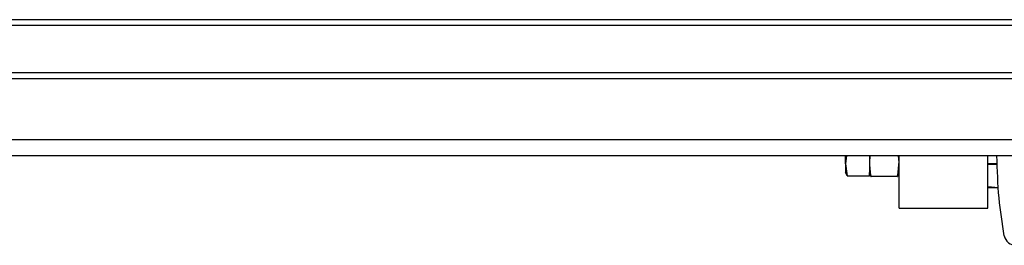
# Model space of a CAD drawing. Header units: millimetres. Extents: x 0 to 420, y 0 to 297.
# Tile 9 of 133: x 130.43 to 137.13, y 94.91 to 96.45. Entities that reach past the tile are written whole.
import ezdxf

# ---------------------------------------------------------------- set-up
doc = ezdxf.new("R2010")
doc.units = ezdxf.units.MM

msp = doc.modelspace()

# ---------------------------------------------------------------- linework, layer by layer
at = {"color": 7, "linetype": 'Continuous', "lineweight": 25}
for p, q in [((220.69328, 96.44895), (59.30672, 96.44895)), ((220.69328, 96.40861), (59.30672, 96.40861)), ((220.69328, 96.08583), (59.30672, 96.08583)), ((220.69328, 96.04549), (59.30672, 96.04549)), ((220.69328, 95.63147), (59.30672, 95.63147)), ((139.76375, 95.52098), (118.38182, 95.52098)), ((136.05297, 95.52098), (136.04603, 95.4674)), ((136.04603, 95.4674), (136.04603, 95.52098)), ((136.21157, 95.52098), (136.20742, 95.47652)), ((136.20742, 95.52098), (136.20742, 95.47652)), ((136.40915, 95.47652), (136.40499, 95.52098)), ((136.40915, 95.16635), (136.40915, 95.52098)), ((137.01435, 95.16635), (137.01435, 95.52098)), ((136.04603, 95.4674), (136.05651, 95.38647)), ((136.04603, 95.4674), (136.04603, 95.40415)), ((136.20742, 95.47652), (136.20742, 95.409)), ((137.01435, 95.46895), (137.07799, 95.46895)), ((137.01435, 95.46491), (137.07588, 95.46491)), ((136.05651, 95.38647), (136.04603, 95.4073)), ((136.05651, 95.38647), (136.20742, 95.38647)), ((136.20742, 95.38647), (136.20742, 95.409)), ((136.21877, 95.38022), (136.20742, 95.3888)), ((136.39779, 95.38022), (136.21877, 95.38022)), ((136.40915, 95.3888), (136.39779, 95.38022)), ((137.01435, 95.31234), (137.0863, 95.30524)), ((137.08636, 95.30352), (137.01435, 95.30352)), ((136.40915, 95.16635), (137.01435, 95.16635))]:
    msp.add_line(p, q, dxfattribs=at)
msp.add_arc((137.20364, 94.9921), 0.07968, 190.545188, 270.791528, dxfattribs=at)
for points, knots in [([(137.12531, 94.97751), (137.11173, 95.0631), (137.0833, 95.24229), (137.07807, 95.42535), (137.07534, 95.52098)], [0, 0, 0, 0, 0.4776228, 1, 1, 1, 1]), ([(136.20742, 95.47652), (136.20944, 95.44551), (136.21155, 95.41322), (136.2185, 95.38148), (136.21877, 95.38022)], [0, 0, 0, 0, 0.9603374, 1, 1, 1, 1]), ([(136.39779, 95.38022), (136.39807, 95.38148), (136.40501, 95.41322), (136.40712, 95.44551), (136.40915, 95.47652)], [0, 0, 0, 0, 0.0396626, 1, 1, 1, 1])]:
    msp.add_open_spline(points, degree=3, knots=knots, dxfattribs=at)

doc.saveas('drawing.dxf')
